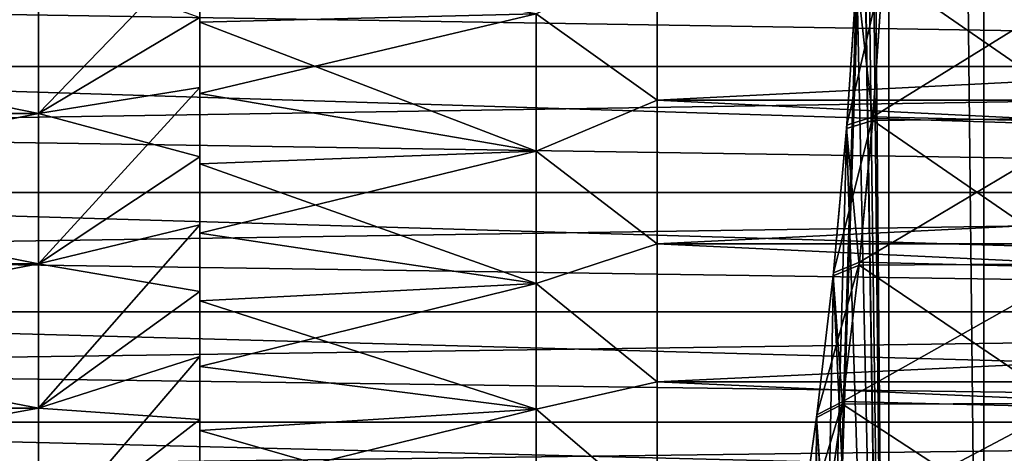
# Model space of a CAD drawing. Header units: millimetres. Extents: x -56 to 60, y -2 to 74.
# Tile 6 of 256: x -49.34 to -42.02, y 14.17 to 17.39. Entities that reach past the tile are written whole.
import ezdxf

# ---------------------------------------------------------------- set-up
doc = ezdxf.new("R2010")
doc.units = ezdxf.units.MM
doc.header["$LTSCALE"] = 127.314815
for name, color, linetype in [('105', 7, 'CONTINUOUS'), ('125', 7, 'CONTINUOUS'), ('126', 7, 'CONTINUOUS'), ('127', 7, 'CONTINUOUS'), ('130', 7, 'CONTINUOUS'), ('131', 7, 'CONTINUOUS'), ('132', 7, 'CONTINUOUS'), ('133', 7, 'CONTINUOUS'), ('134', 7, 'CONTINUOUS'), ('135', 7, 'CONTINUOUS'), ('138', 7, 'CONTINUOUS'), ('139', 7, 'CONTINUOUS'), ('148', 7, 'CONTINUOUS'), ('150', 7, 'CONTINUOUS'), ('173', 7, 'CONTINUOUS'), ('185', 7, 'CONTINUOUS'), ('186', 7, 'CONTINUOUS'), ('99', 7, 'CONTINUOUS')]:
    doc.layers.add(name, color=color, linetype=linetype)

msp = doc.modelspace()

# ---------------------------------------------------------------- linework, layer by layer
at = {"layer": '105', "color": 7, "linetype": 'CONTINUOUS', "true_color": 0x96918c}
for points in [[(-44.6, 16.797, -9.6518), (-44.6, 17.8916, -9.8378), (-22.9, 16.797, -9.6518), (-44.6, 16.797, -9.6518)], [(-22.9, 16.797, -9.6518), (-44.6, 17.8916, -9.8378), (-22.9, 17.8916, -9.8378), (-22.9, 16.797, -9.6518)], [(-44.6, 15.7302, -9.3444), (-44.6, 16.797, -9.6518), (-22.9, 15.7302, -9.3444), (-44.6, 15.7302, -9.3444)], [(-22.9, 15.7302, -9.3444), (-44.6, 16.797, -9.6518), (-22.9, 16.797, -9.6518), (-22.9, 15.7302, -9.3444)], [(-44.6, 14.7046, -8.9196), (-44.6, 15.7302, -9.3444), (-22.9, 14.7046, -8.9196), (-44.6, 14.7046, -8.9196)], [(-22.9, 14.7046, -8.9196), (-44.6, 15.7302, -9.3444), (-22.9, 15.7302, -9.3444), (-22.9, 14.7046, -8.9196)], [(-44.6, 13.7329, -8.3826), (-44.6, 14.7046, -8.9196), (-22.9, 13.7329, -8.3826), (-44.6, 13.7329, -8.3826)], [(-22.9, 13.7329, -8.3826), (-44.6, 14.7046, -8.9196), (-22.9, 14.7046, -8.9196), (-22.9, 13.7329, -8.3826)]]:
    msp.add_3dface(points, dxfattribs=at)
at = {"layer": '125', "color": 7, "linetype": 'CONTINUOUS', "true_color": 0x96918c}
for points in [[(-49.2, 16.6969, 10.0905), (-49.2, 17.8411, 10.2849), (-54.8, 16.6969, 10.0905), (-49.2, 16.6969, 10.0905)], [(-54.8, 16.6969, 10.0905), (-49.2, 17.8411, 10.2849), (-54.8, 17.8411, 10.2849), (-54.8, 16.6969, 10.0905)], [(-49.2, 15.5815, 9.7692), (-49.2, 16.6969, 10.0905), (-54.8, 15.5815, 9.7692), (-49.2, 15.5815, 9.7692)], [(-54.8, 15.5815, 9.7692), (-49.2, 16.6969, 10.0905), (-54.8, 16.6969, 10.0905), (-54.8, 15.5815, 9.7692)], [(-49.2, 14.5092, 9.325), (-49.2, 15.5815, 9.7692), (-54.8, 14.5092, 9.325), (-49.2, 14.5092, 9.325)], [(-54.8, 14.5092, 9.325), (-49.2, 15.5815, 9.7692), (-54.8, 15.5815, 9.7692), (-54.8, 14.5092, 9.325)], [(-49.2, 13.4934, 8.7635), (-49.2, 14.5092, 9.325), (-54.8, 13.4934, 8.7635), (-49.2, 13.4934, 8.7635)], [(-54.8, 13.4934, 8.7635), (-49.2, 14.5092, 9.325), (-54.8, 14.5092, 9.325), (-54.8, 13.4934, 8.7635)]]:
    msp.add_3dface(points, dxfattribs=at)
at = {"layer": '126', "color": 7, "linetype": 'CONTINUOUS', "true_color": 0x96918c}
for points in [[(-48, 17.9158, 8.9344), (-48, 18.456, 8.9835), (-48, 16.8899, 8.9032), (-48, 17.9158, 8.9344)], [(-48, 16.8899, 8.9032), (-48, 18.456, 8.9835), (-48, 17.4115, 9.011), (-48, 16.8899, 8.9032)], [(-48, 17.9158, -8.9344), (-48, 17.3774, -8.8524), (-48, 16.8899, -8.9032), (-48, 17.9158, -8.9344)], [(-48, 17.4115, -9.011), (-48, 17.9158, -8.9344), (-48, 16.8899, -8.9032), (-48, 17.4115, -9.011)], [(-48, 17.3774, 8.8524), (-48, 17.9158, 8.9344), (-48, 16.8899, 8.9032), (-48, 17.3774, 8.8524)], [(-48, 17.3774, -8.8524), (-48, 16.8459, -8.7384), (-48, 16.3752, -8.7654), (-48, 17.3774, -8.8524)], [(-48, 16.8899, -8.9032), (-48, 17.3774, -8.8524), (-48, 16.3752, -8.7654), (-48, 16.8899, -8.9032)], [(-48, 16.8459, 8.7384), (-48, 17.3774, 8.8524), (-48, 16.3752, 8.7654), (-48, 16.8459, 8.7384)], [(-48, 16.3752, 8.7654), (-48, 17.3774, 8.8524), (-48, 16.8899, 8.9032), (-48, 16.3752, 8.7654)], [(-48, 16.8459, -8.7384), (-48, 16.323, -8.5925), (-48, 15.871, -8.5983), (-48, 16.8459, -8.7384)], [(-48, 16.3752, -8.7654), (-48, 16.8459, -8.7384), (-48, 15.871, -8.5983), (-48, 16.3752, -8.7654)], [(-48, 16.323, 8.5925), (-48, 16.8459, 8.7384), (-48, 15.871, 8.5983), (-48, 16.323, 8.5925)], [(-48, 15.871, 8.5983), (-48, 16.8459, 8.7384), (-48, 16.3752, 8.7654), (-48, 15.871, 8.5983)], [(-48, 16.323, -8.5925), (-48, 15.8081, -8.4148), (-48, 15.871, -8.5983), (-48, 16.323, -8.5925)], [(-48, 15.8081, 8.4148), (-48, 16.323, 8.5925), (-48, 15.3756, 8.4014), (-48, 15.8081, 8.4148)], [(-48, 15.3756, 8.4014), (-48, 16.323, 8.5925), (-48, 15.871, 8.5983), (-48, 15.3756, 8.4014)], [(-48, 15.871, -8.5983), (-48, 15.8081, -8.4148), (-48, 15.3756, -8.4014), (-48, 15.871, -8.5983)], [(-48, 15.8081, -8.4148), (-48, 15.3066, -8.2072), (-48, 15.3756, -8.4014), (-48, 15.8081, -8.4148)], [(-48, 15.3066, 8.2072), (-48, 15.8081, 8.4148), (-48, 15.3756, 8.4014), (-48, 15.3066, 8.2072)], [(-48, 15.3756, -8.4014), (-48, 15.3066, -8.2072), (-48, 14.8932, -8.1766), (-48, 15.3756, -8.4014)], [(-48, 14.8932, 8.1766), (-48, 15.3066, 8.2072), (-48, 15.3756, 8.4014), (-48, 14.8932, 8.1766)], [(-48, 15.3066, -8.2072), (-48, 14.8178, -7.9691), (-48, 14.8932, -8.1766), (-48, 15.3066, -8.2072)], [(-48, 14.8178, 7.9691), (-48, 15.3066, 8.2072), (-48, 14.8932, 8.1766), (-48, 14.8178, 7.9691)], [(-48, 14.8932, -8.1766), (-48, 14.8178, -7.9691), (-48, 14.4253, -7.9242), (-48, 14.8932, -8.1766)], [(-48, 14.4253, 7.9242), (-48, 14.8178, 7.9691), (-48, 14.8932, 8.1766), (-48, 14.4253, 7.9242)], [(-48, 14.8178, -7.9691), (-48, 14.3434, -7.7016), (-48, 14.4253, -7.9242), (-48, 14.8178, -7.9691)], [(-48, 14.3434, 7.7016), (-48, 14.8178, 7.9691), (-48, 14.4253, 7.9242), (-48, 14.3434, 7.7016)], [(-48, 14.4253, -7.9242), (-48, 14.3434, -7.7016), (-48, 13.9715, -7.6443), (-48, 14.4253, -7.9242)], [(-48, 13.9715, 7.6443), (-48, 14.3434, 7.7016), (-48, 14.4253, 7.9242), (-48, 13.9715, 7.6443)], [(-48, 14.3434, -7.7016), (-48, 13.8879, -7.4072), (-48, 13.9715, -7.6443), (-48, 14.3434, -7.7016)], [(-48, 13.8879, 7.4072), (-48, 14.3434, 7.7016), (-48, 13.9715, 7.6443), (-48, 13.8879, 7.4072)]]:
    msp.add_3dface(points, dxfattribs=at)
at = {"layer": '127', "color": 7, "linetype": 'CONTINUOUS', "true_color": 0x96918c}
for points in [[(-49.2, 17.8411, -10.2849), (-49.2, 16.6969, -10.0905), (-54.8, 17.8411, -10.2849), (-49.2, 17.8411, -10.2849)], [(-54.8, 17.8411, -10.2849), (-49.2, 16.6969, -10.0905), (-54.8, 16.6969, -10.0905), (-54.8, 17.8411, -10.2849)], [(-49.2, 16.6969, -10.0905), (-49.2, 15.5815, -9.7692), (-54.8, 16.6969, -10.0905), (-49.2, 16.6969, -10.0905)], [(-54.8, 16.6969, -10.0905), (-49.2, 15.5815, -9.7692), (-54.8, 15.5815, -9.7692), (-54.8, 16.6969, -10.0905)], [(-49.2, 15.5815, -9.7692), (-49.2, 14.5092, -9.325), (-54.8, 15.5815, -9.7692), (-49.2, 15.5815, -9.7692)], [(-54.8, 15.5815, -9.7692), (-49.2, 14.5092, -9.325), (-54.8, 14.5092, -9.325), (-54.8, 15.5815, -9.7692)], [(-49.2, 14.5092, -9.325), (-49.2, 13.4934, -8.7635), (-54.8, 14.5092, -9.325), (-49.2, 14.5092, -9.325)], [(-54.8, 14.5092, -9.325), (-49.2, 13.4934, -8.7635), (-54.8, 13.4934, -8.7635), (-54.8, 14.5092, -9.325)]]:
    msp.add_3dface(points, dxfattribs=at)
at = {"layer": '130', "color": 7, "linetype": 'CONTINUOUS', "true_color": 0x96918c}
for points in [[(-49.2, 17.8411, 10.2849), (-49.2, 16.6969, 10.0905), (-48, 17.9372, 9.088), (-49.2, 17.8411, 10.2849)], [(-49.2, 16.6969, 10.0905), (-48, 17.4115, 9.011), (-48, 17.9372, 9.088), (-49.2, 16.6969, 10.0905)], [(-49.2, 16.6969, 10.0905), (-48, 16.8899, 8.9032), (-48, 17.4115, 9.011), (-49.2, 16.6969, 10.0905)], [(-49.2, 16.6969, 10.0905), (-49.2, 15.5815, 9.7692), (-48, 16.8899, 8.9032), (-49.2, 16.6969, 10.0905)], [(-49.2, 15.5815, 9.7692), (-48, 16.3752, 8.7654), (-48, 16.8899, 8.9032), (-49.2, 15.5815, 9.7692)], [(-49.2, 15.5815, 9.7692), (-48, 15.871, 8.5983), (-48, 16.3752, 8.7654), (-49.2, 15.5815, 9.7692)], [(-49.2, 15.5815, 9.7692), (-49.2, 14.5092, 9.325), (-48, 15.871, 8.5983), (-49.2, 15.5815, 9.7692)], [(-49.2, 14.5092, 9.325), (-48, 15.3756, 8.4014), (-48, 15.871, 8.5983), (-49.2, 14.5092, 9.325)], [(-49.2, 14.5092, 9.325), (-48, 14.8932, 8.1766), (-48, 15.3756, 8.4014), (-49.2, 14.5092, 9.325)], [(-49.2, 14.5092, 9.325), (-49.2, 13.4934, 8.7635), (-48, 14.8932, 8.1766), (-49.2, 14.5092, 9.325)], [(-49.2, 13.4934, 8.7635), (-48, 14.4253, 7.9242), (-48, 14.8932, 8.1766), (-49.2, 13.4934, 8.7635)], [(-49.2, 13.4934, 8.7635), (-48, 13.9715, 7.6443), (-48, 14.4253, 7.9242), (-49.2, 13.4934, 8.7635)]]:
    msp.add_3dface(points, dxfattribs=at)
at = {"layer": '131', "color": 7, "linetype": 'CONTINUOUS', "true_color": 0x96918c}
for points in [[(-48, 17.4115, -9.011), (-49.2, 16.6969, -10.0905), (-49.2, 17.8411, -10.2849), (-48, 17.4115, -9.011)], [(-48, 17.4115, -9.011), (-48, 16.8899, -8.9032), (-49.2, 16.6969, -10.0905), (-48, 17.4115, -9.011)], [(-48, 16.8899, -8.9032), (-48, 16.3752, -8.7654), (-49.2, 16.6969, -10.0905), (-48, 16.8899, -8.9032)], [(-48, 16.3752, -8.7654), (-49.2, 15.5815, -9.7692), (-49.2, 16.6969, -10.0905), (-48, 16.3752, -8.7654)], [(-48, 16.3752, -8.7654), (-48, 15.871, -8.5983), (-49.2, 15.5815, -9.7692), (-48, 16.3752, -8.7654)], [(-48, 15.871, -8.5983), (-48, 15.3756, -8.4014), (-49.2, 15.5815, -9.7692), (-48, 15.871, -8.5983)], [(-48, 15.3756, -8.4014), (-49.2, 14.5092, -9.325), (-49.2, 15.5815, -9.7692), (-48, 15.3756, -8.4014)], [(-48, 15.3756, -8.4014), (-48, 14.8932, -8.1766), (-49.2, 14.5092, -9.325), (-48, 15.3756, -8.4014)], [(-48, 14.8932, -8.1766), (-48, 14.4253, -7.9242), (-49.2, 14.5092, -9.325), (-48, 14.8932, -8.1766)], [(-48, 14.4253, -7.9242), (-49.2, 13.4934, -8.7635), (-49.2, 14.5092, -9.325), (-48, 14.4253, -7.9242)], [(-48, 14.4253, -7.9242), (-48, 13.9715, -7.6443), (-49.2, 13.4934, -8.7635), (-48, 14.4253, -7.9242)]]:
    msp.add_3dface(points, dxfattribs=at)
at = {"layer": '132', "color": 7, "linetype": 'CONTINUOUS', "true_color": 0x96918c}
for points in [[(-48, 17.9158, 8.9344), (-48, 17.3774, 8.8524), (-45.5, 17.4372, 8.8633), (-48, 17.9158, 8.9344)], [(-48, 17.3774, 8.8524), (-48, 16.8459, 8.7384), (-45.5, 17.4372, 8.8633), (-48, 17.3774, 8.8524)], [(-45.5, 17.4372, 8.8633), (-48, 16.8459, 8.7384), (-45.5, 16.4188, 8.6219), (-45.5, 17.4372, 8.8633)], [(-48, 16.8459, 8.7384), (-48, 16.323, 8.5925), (-45.5, 16.4188, 8.6219), (-48, 16.8459, 8.7384)], [(-48, 16.323, 8.5925), (-48, 15.8081, 8.4148), (-45.5, 16.4188, 8.6219), (-48, 16.323, 8.5925)], [(-45.5, 16.4188, 8.6219), (-48, 15.8081, 8.4148), (-45.5, 15.4353, 8.2639), (-45.5, 16.4188, 8.6219)], [(-48, 15.8081, 8.4148), (-48, 15.3066, 8.2072), (-45.5, 15.4353, 8.2639), (-48, 15.8081, 8.4148)], [(-48, 15.3066, 8.2072), (-48, 14.8178, 7.9691), (-45.5, 15.4353, 8.2639), (-48, 15.3066, 8.2072)], [(-45.5, 15.4353, 8.2639), (-48, 14.8178, 7.9691), (-45.5, 14.5, 7.7942), (-45.5, 15.4353, 8.2639)], [(-48, 14.8178, 7.9691), (-48, 14.3434, 7.7016), (-45.5, 14.5, 7.7942), (-48, 14.8178, 7.9691)], [(-48, 14.3434, 7.7016), (-48, 13.8879, 7.4072), (-45.5, 14.5, 7.7942), (-48, 14.3434, 7.7016)], [(-45.5, 14.5, 7.7942), (-48, 13.8879, 7.4072), (-45.5, 13.6256, 7.2191), (-45.5, 14.5, 7.7942)]]:
    msp.add_3dface(points, dxfattribs=at)
at = {"layer": '133', "color": 7, "linetype": 'CONTINUOUS', "true_color": 0x96918c}
for points in [[(-48, 17.3774, -8.8524), (-48, 17.9158, -8.9344), (-45.5, 17.4372, -8.8633), (-48, 17.3774, -8.8524)], [(-45.5, 16.4188, -8.6219), (-48, 17.3774, -8.8524), (-45.5, 17.4372, -8.8633), (-45.5, 16.4188, -8.6219)], [(-48, 16.8459, -8.7384), (-48, 17.3774, -8.8524), (-45.5, 16.4188, -8.6219), (-48, 16.8459, -8.7384)], [(-48, 16.323, -8.5925), (-48, 16.8459, -8.7384), (-45.5, 16.4188, -8.6219), (-48, 16.323, -8.5925)], [(-45.5, 15.4353, -8.2639), (-48, 16.323, -8.5925), (-45.5, 16.4188, -8.6219), (-45.5, 15.4353, -8.2639)], [(-48, 15.8081, -8.4148), (-48, 16.323, -8.5925), (-45.5, 15.4353, -8.2639), (-48, 15.8081, -8.4148)], [(-48, 15.3066, -8.2072), (-48, 15.8081, -8.4148), (-45.5, 15.4353, -8.2639), (-48, 15.3066, -8.2072)], [(-45.5, 14.5, -7.7942), (-48, 15.3066, -8.2072), (-45.5, 15.4353, -8.2639), (-45.5, 14.5, -7.7942)], [(-48, 14.8178, -7.9691), (-48, 15.3066, -8.2072), (-45.5, 14.5, -7.7942), (-48, 14.8178, -7.9691)], [(-48, 14.3434, -7.7016), (-48, 14.8178, -7.9691), (-45.5, 14.5, -7.7942), (-48, 14.3434, -7.7016)], [(-45.5, 13.6256, -7.2191), (-48, 14.3434, -7.7016), (-45.5, 14.5, -7.7942), (-45.5, 13.6256, -7.2191)], [(-48, 13.8879, -7.4072), (-48, 14.3434, -7.7016), (-45.5, 13.6256, -7.2191), (-48, 13.8879, -7.4072)]]:
    msp.add_3dface(points, dxfattribs=at)
at = {"layer": '134', "color": 7, "linetype": 'CONTINUOUS', "true_color": 0x96918c}
for points in [[(-44.6, 17.8916, 9.8378), (-45.5, 17.4372, 8.8633), (-44.6, 16.797, 9.6518), (-44.6, 17.8916, 9.8378)], [(-45.5, 17.4372, 8.8633), (-45.5, 16.4188, 8.6219), (-44.6, 16.797, 9.6518), (-45.5, 17.4372, 8.8633)], [(-44.6, 16.797, 9.6518), (-45.5, 16.4188, 8.6219), (-44.6, 15.7302, 9.3444), (-44.6, 16.797, 9.6518)], [(-45.5, 16.4188, 8.6219), (-45.5, 15.4353, 8.2639), (-44.6, 15.7302, 9.3444), (-45.5, 16.4188, 8.6219)], [(-44.6, 15.7302, 9.3444), (-45.5, 15.4353, 8.2639), (-44.6, 14.7046, 8.9196), (-44.6, 15.7302, 9.3444)], [(-45.5, 15.4353, 8.2639), (-45.5, 14.5, 7.7942), (-44.6, 14.7046, 8.9196), (-45.5, 15.4353, 8.2639)], [(-44.6, 14.7046, 8.9196), (-45.5, 14.5, 7.7942), (-44.6, 13.7329, 8.3826), (-44.6, 14.7046, 8.9196)], [(-45.5, 14.5, 7.7942), (-45.5, 13.6256, 7.2191), (-44.6, 13.7329, 8.3826), (-45.5, 14.5, 7.7942)]]:
    msp.add_3dface(points, dxfattribs=at)
at = {"layer": '135', "color": 7, "linetype": 'CONTINUOUS', "true_color": 0x96918c}
for points in [[(-44.6, 16.797, -9.6518), (-45.5, 17.4372, -8.8633), (-44.6, 17.8916, -9.8378), (-44.6, 16.797, -9.6518)], [(-45.5, 16.4188, -8.6219), (-45.5, 17.4372, -8.8633), (-44.6, 16.797, -9.6518), (-45.5, 16.4188, -8.6219)], [(-44.6, 15.7302, -9.3444), (-45.5, 16.4188, -8.6219), (-44.6, 16.797, -9.6518), (-44.6, 15.7302, -9.3444)], [(-45.5, 15.4353, -8.2639), (-45.5, 16.4188, -8.6219), (-44.6, 15.7302, -9.3444), (-45.5, 15.4353, -8.2639)], [(-44.6, 14.7046, -8.9196), (-45.5, 15.4353, -8.2639), (-44.6, 15.7302, -9.3444), (-44.6, 14.7046, -8.9196)], [(-45.5, 14.5, -7.7942), (-45.5, 15.4353, -8.2639), (-44.6, 14.7046, -8.9196), (-45.5, 14.5, -7.7942)], [(-44.6, 13.7329, -8.3826), (-45.5, 14.5, -7.7942), (-44.6, 14.7046, -8.9196), (-44.6, 13.7329, -8.3826)], [(-45.5, 13.6256, -7.2191), (-45.5, 14.5, -7.7942), (-44.6, 13.7329, -8.3826), (-45.5, 13.6256, -7.2191)]]:
    msp.add_3dface(points, dxfattribs=at)
at = {"layer": '138', "color": 7, "linetype": 'CONTINUOUS', "true_color": 0x96918c}
for points in [[(-25.4, 18.0145, 7.4854), (-25.4, 17.0459, 7.2927), (-55.3, 18.0145, 7.4854), (-25.4, 18.0145, 7.4854)], [(-55.3, 18.0145, 7.4854), (-25.4, 17.0459, 7.2927), (-55.3, 17.527, 7.4049), (-55.3, 18.0145, 7.4854)], [(-55.3, 17.527, 7.4049), (-25.4, 17.0459, 7.2927), (-55.3, 17.0459, 7.2927), (-55.3, 17.527, 7.4049)], [(-25.4, 17.0459, 7.2927), (-25.4, 16.1107, 6.9753), (-55.3, 17.0459, 7.2927), (-25.4, 17.0459, 7.2927)], [(-55.3, 17.0459, 7.2927), (-25.4, 16.1107, 6.9753), (-55.3, 16.5731, 7.1493), (-55.3, 17.0459, 7.2927)], [(-55.3, 16.5731, 7.1493), (-25.4, 16.1107, 6.9753), (-55.3, 16.1107, 6.9753), (-55.3, 16.5731, 7.1493)], [(-25.4, 16.1107, 6.9753), (-25.4, 15.225, 6.5385), (-55.3, 16.1107, 6.9753), (-25.4, 16.1107, 6.9753)], [(-55.3, 16.1107, 6.9753), (-25.4, 15.225, 6.5385), (-55.3, 15.6606, 6.7713), (-55.3, 16.1107, 6.9753)], [(-55.3, 15.6606, 6.7713), (-25.4, 15.225, 6.5385), (-55.3, 15.2249, 6.5384), (-55.3, 15.6606, 6.7713)], [(-25.4, 15.225, 6.5385), (-25.4, 14.4039, 5.9898), (-55.3, 15.2249, 6.5384), (-25.4, 15.225, 6.5385)], [(-55.3, 15.2249, 6.5384), (-25.4, 14.4039, 5.9898), (-55.3, 14.8053, 6.2775), (-55.3, 15.2249, 6.5384)], [(-55.3, 14.8053, 6.2775), (-25.4, 14.4039, 5.9898), (-55.3, 14.4038, 5.9897), (-55.3, 14.8053, 6.2775)], [(-25.4, 14.4039, 5.9898), (-25.4, 13.6613, 5.3387), (-55.3, 14.4038, 5.9897), (-25.4, 14.4039, 5.9898)], [(-55.3, 14.4038, 5.9897), (-25.4, 13.6613, 5.3387), (-55.3, 14.0218, 5.6763), (-55.3, 14.4038, 5.9897)]]:
    msp.add_3dface(points, dxfattribs=at)
at = {"layer": '139', "color": 7, "linetype": 'CONTINUOUS', "true_color": 0x96918c}
for points in [[(-25.4, 17.0459, -7.2927), (-25.4, 18.0145, -7.4854), (-55.3, 17.527, -7.4049), (-25.4, 17.0459, -7.2927)], [(-55.3, 17.0459, -7.2927), (-25.4, 17.0459, -7.2927), (-55.3, 17.527, -7.4049), (-55.3, 17.0459, -7.2927)], [(-25.4, 16.1107, -6.9753), (-25.4, 17.0459, -7.2927), (-55.3, 16.5731, -7.1493), (-25.4, 16.1107, -6.9753)], [(-55.3, 16.5731, -7.1493), (-25.4, 17.0459, -7.2927), (-55.3, 17.0459, -7.2927), (-55.3, 16.5731, -7.1493)], [(-55.3, 16.1107, -6.9753), (-25.4, 16.1107, -6.9753), (-55.3, 16.5731, -7.1493), (-55.3, 16.1107, -6.9753)], [(-25.4, 15.225, -6.5385), (-25.4, 16.1107, -6.9753), (-55.3, 15.6606, -6.7713), (-25.4, 15.225, -6.5385)], [(-55.3, 15.6606, -6.7713), (-25.4, 16.1107, -6.9753), (-55.3, 16.1107, -6.9753), (-55.3, 15.6606, -6.7713)], [(-55.3, 15.2249, -6.5384), (-25.4, 15.225, -6.5385), (-55.3, 15.6606, -6.7713), (-55.3, 15.2249, -6.5384)], [(-25.4, 14.4039, -5.9898), (-25.4, 15.225, -6.5385), (-55.3, 14.8053, -6.2775), (-25.4, 14.4039, -5.9898)], [(-55.3, 14.8053, -6.2775), (-25.4, 15.225, -6.5385), (-55.3, 15.2249, -6.5384), (-55.3, 14.8053, -6.2775)], [(-55.3, 14.4038, -5.9897), (-25.4, 14.4039, -5.9898), (-55.3, 14.8053, -6.2775), (-55.3, 14.4038, -5.9897)], [(-25.4, 13.6613, -5.3387), (-25.4, 14.4039, -5.9898), (-55.3, 14.0218, -5.6763), (-25.4, 13.6613, -5.3387)], [(-55.3, 14.0218, -5.6763), (-25.4, 14.4039, -5.9898), (-55.3, 14.4038, -5.9897), (-55.3, 14.0218, -5.6763)]]:
    msp.add_3dface(points, dxfattribs=at)
at = {"layer": '148', "color": 7, "linetype": 'CONTINUOUS', "true_color": 0x96918c}
for points in [[(-43.0543, 24, 11.2506), (-42.8781, 6.7, 11.9047), (-43.4596, 72.5, 9.5662), (-43.0543, 24, 11.2506)], [(-43.4596, 72.5, 9.5662), (-42.8781, 6.7, 11.9047), (-42.878, 72.5, 11.905), (-43.4596, 72.5, 9.5662)], [(-42.8781, 6.7, 11.9047), (-42.1707, 6.7, 14.2086), (-42.878, 72.5, 11.905), (-42.8781, 6.7, 11.9047)], [(-42.878, 72.5, 11.905), (-42.1707, 6.7, 14.2086), (-42.1706, 72.5, 14.2089), (-42.878, 72.5, 11.905)], [(-42.1707, 6.7, 14.2086), (-41.3396, 6.7, 16.4708), (-42.1706, 72.5, 14.2089), (-42.1707, 6.7, 14.2086)], [(-42.1706, 72.5, 14.2089), (-41.3396, 6.7, 16.4708), (-41.3395, 72.5, 16.4712), (-42.1706, 72.5, 14.2089)], [(-43.0543, 20, 11.2506), (-42.8781, 6.7, 11.9047), (-43.0543, 24, 11.2506), (-43.0543, 20, 11.2506)], [(-43.0697, 18.8494, 11.1916), (-42.8781, 6.7, 11.9047), (-43.0543, 20, 11.2506), (-43.0697, 18.8494, 11.1916)], [(-43.1156, 17.7132, 11.0134), (-42.8781, 6.7, 11.9047), (-43.0697, 18.8494, 11.1916), (-43.1156, 17.7132, 11.0134)], [(-43.1909, 16.5853, 10.7144), (-42.8781, 6.7, 11.9047), (-43.1156, 17.7132, 11.0134), (-43.1909, 16.5853, 10.7144)], [(-43.2919, 15.4915, 10.2986), (-42.8781, 6.7, 11.9047), (-43.1909, 16.5853, 10.7144), (-43.2919, 15.4915, 10.2986)], [(-43.4153, 14.4384, 9.7652), (-42.8781, 6.7, 11.9047), (-43.2919, 15.4915, 10.2986), (-43.4153, 14.4384, 9.7652)], [(-43.5549, 13.4459, 9.1226), (-43.4597, 6.7, 9.5659), (-43.4153, 14.4384, 9.7652), (-43.5549, 13.4459, 9.1226)], [(-43.4597, 6.7, 9.5659), (-42.8781, 6.7, 11.9047), (-43.4153, 14.4384, 9.7652), (-43.4597, 6.7, 9.5659)]]:
    msp.add_3dface(points, dxfattribs=at)
at = {"layer": '150', "color": 7, "linetype": 'CONTINUOUS', "true_color": 0x96918c}
for points in [[(-42.878, 72.5, -11.905), (-42.8781, 6.7, -11.9047), (-43.0543, 20, -11.2506), (-42.878, 72.5, -11.905)], [(-42.1707, 6.7, -14.2086), (-42.8781, 6.7, -11.9047), (-42.878, 72.5, -11.905), (-42.1707, 6.7, -14.2086)], [(-42.1706, 72.5, -14.2089), (-42.1707, 6.7, -14.2086), (-42.878, 72.5, -11.905), (-42.1706, 72.5, -14.2089)], [(-41.3396, 6.7, -16.4708), (-42.1707, 6.7, -14.2086), (-42.1706, 72.5, -14.2089), (-41.3396, 6.7, -16.4708)], [(-41.3395, 72.5, -16.4712), (-41.3396, 6.7, -16.4708), (-42.1706, 72.5, -14.2089), (-41.3395, 72.5, -16.4712)], [(-43.0543, 20, -11.2506), (-42.8781, 6.7, -11.9047), (-43.069, 18.8654, -11.1941), (-43.0543, 20, -11.2506)], [(-42.8781, 6.7, -11.9047), (-43.4597, 6.7, -9.5659), (-43.069, 18.8654, -11.1941), (-42.8781, 6.7, -11.9047)], [(-43.069, 18.8654, -11.1941), (-43.4597, 6.7, -9.5659), (-43.1143, 17.7381, -11.0184), (-43.069, 18.8654, -11.1941)], [(-43.1143, 17.7381, -11.0184), (-43.4597, 6.7, -9.5659), (-43.1889, 16.611, -10.7224), (-43.1143, 17.7381, -11.0184)], [(-43.1889, 16.611, -10.7224), (-43.4597, 6.7, -9.5659), (-43.2895, 15.515, -10.3088), (-43.1889, 16.611, -10.7224)], [(-43.2895, 15.515, -10.3088), (-43.4597, 6.7, -9.5659), (-43.4128, 14.4582, -9.7763), (-43.2895, 15.515, -10.3088)], [(-43.4128, 14.4582, -9.7763), (-43.4597, 6.7, -9.5659), (-43.5522, 13.4634, -9.1353), (-43.4128, 14.4582, -9.7763)]]:
    msp.add_3dface(points, dxfattribs=at)
at = {"layer": '173', "color": 7, "linetype": 'CONTINUOUS', "true_color": 0x96918c}
for points in [[(-42.9217, 17.7533, 10.7681), (-41.3456, 16.6618, 10.4813), (-42.9971, 16.6469, 10.4765), (-42.9217, 17.7533, 10.7681)], [(-42.9952, 16.6722, -10.4845), (-41.2688, 17.7439, -10.7662), (-42.9204, 17.7778, -10.7732), (-42.9952, 16.6722, -10.4845)], [(-41.3479, 16.6337, -10.4722), (-41.2688, 17.7439, -10.7662), (-42.9952, 16.6722, -10.4845), (-41.3479, 16.6337, -10.4722)], [(-41.2674, 17.7701, 10.7716), (-41.3456, 16.6618, 10.4813), (-42.9217, 17.7533, 10.7681), (-41.2674, 17.7701, 10.7716)], [(-42.9971, 16.6469, 10.4765), (-41.4495, 15.581, 10.0734), (-43.097, 15.5708, 10.0689), (-42.9971, 16.6469, 10.4765)], [(-43.0946, 15.5939, -10.079), (-41.3479, 16.6337, -10.4722), (-42.9952, 16.6722, -10.4845), (-43.0946, 15.5939, -10.079)], [(-41.4525, 15.5542, -10.0616), (-41.3479, 16.6337, -10.4722), (-43.0946, 15.5939, -10.079), (-41.4525, 15.5542, -10.0616)], [(-41.3456, 16.6618, 10.4813), (-41.4495, 15.581, 10.0734), (-42.9971, 16.6469, 10.4765), (-41.3456, 16.6618, 10.4813)], [(-43.097, 15.5708, 10.0689), (-41.5787, 14.5424, 9.5506), (-43.2207, 14.5386, 9.5485), (-43.097, 15.5708, 10.0689)], [(-43.2182, 14.558, -9.5595), (-41.4525, 15.5542, -10.0616), (-43.0946, 15.5939, -10.079), (-43.2182, 14.558, -9.5595)], [(-41.5819, 14.5191, -9.5373), (-41.4525, 15.5542, -10.0616), (-43.2182, 14.558, -9.5595), (-41.5819, 14.5191, -9.5373)], [(-41.4495, 15.581, 10.0734), (-41.5787, 14.5424, 9.5506), (-43.097, 15.5708, 10.0689), (-41.4495, 15.581, 10.0734)], [(-43.2207, 14.5386, 9.5485), (-41.7226, 13.5613, 8.9187), (-43.3586, 13.5616, 8.9189), (-43.2207, 14.5386, 9.5485)], [(-43.356, 13.5788, -8.9313), (-41.5819, 14.5191, -9.5373), (-43.2182, 14.558, -9.5595), (-43.356, 13.5788, -8.9313)], [(-41.7259, 13.5405, -8.9037), (-41.5819, 14.5191, -9.5373), (-43.356, 13.5788, -8.9313), (-41.7259, 13.5405, -8.9037)], [(-41.5787, 14.5424, 9.5506), (-41.7226, 13.5613, 8.9187), (-43.2207, 14.5386, 9.5485), (-41.5787, 14.5424, 9.5506)]]:
    msp.add_3dface(points, dxfattribs=at)
at = {"layer": '185', "color": 7, "linetype": 'CONTINUOUS', "true_color": 0x96918c}
for points in [[(-43.1143, 17.7381, -11.0184), (-43.1889, 16.611, -10.7224), (-42.9204, 17.7778, -10.7732), (-43.1143, 17.7381, -11.0184)], [(-43.1889, 16.611, -10.7224), (-42.9952, 16.6722, -10.4845), (-42.9204, 17.7778, -10.7732), (-43.1889, 16.611, -10.7224)], [(-43.1889, 16.611, -10.7224), (-43.2895, 15.515, -10.3088), (-42.9952, 16.6722, -10.4845), (-43.1889, 16.611, -10.7224)], [(-43.2895, 15.515, -10.3088), (-43.0946, 15.5939, -10.079), (-42.9952, 16.6722, -10.4845), (-43.2895, 15.515, -10.3088)], [(-43.2895, 15.515, -10.3088), (-43.4128, 14.4582, -9.7763), (-43.0946, 15.5939, -10.079), (-43.2895, 15.515, -10.3088)], [(-43.4128, 14.4582, -9.7763), (-43.2182, 14.558, -9.5595), (-43.0946, 15.5939, -10.079), (-43.4128, 14.4582, -9.7763)], [(-43.4128, 14.4582, -9.7763), (-43.5522, 13.4634, -9.1353), (-43.2182, 14.558, -9.5595), (-43.4128, 14.4582, -9.7763)], [(-43.5522, 13.4634, -9.1353), (-43.356, 13.5788, -8.9313), (-43.2182, 14.558, -9.5595), (-43.5522, 13.4634, -9.1353)]]:
    msp.add_3dface(points, dxfattribs=at)
at = {"layer": '186', "color": 7, "linetype": 'CONTINUOUS', "true_color": 0x96918c}
for points in [[(-43.1156, 17.7132, 11.0134), (-42.9217, 17.7533, 10.7681), (-42.9971, 16.6469, 10.4765), (-43.1156, 17.7132, 11.0134)], [(-43.1909, 16.5853, 10.7144), (-43.1156, 17.7132, 11.0134), (-42.9971, 16.6469, 10.4765), (-43.1909, 16.5853, 10.7144)], [(-43.1909, 16.5853, 10.7144), (-42.9971, 16.6469, 10.4765), (-43.097, 15.5708, 10.0689), (-43.1909, 16.5853, 10.7144)], [(-43.2919, 15.4915, 10.2986), (-43.1909, 16.5853, 10.7144), (-43.097, 15.5708, 10.0689), (-43.2919, 15.4915, 10.2986)], [(-43.2919, 15.4915, 10.2986), (-43.097, 15.5708, 10.0689), (-43.2207, 14.5386, 9.5485), (-43.2919, 15.4915, 10.2986)], [(-43.4153, 14.4384, 9.7652), (-43.2919, 15.4915, 10.2986), (-43.2207, 14.5386, 9.5485), (-43.4153, 14.4384, 9.7652)], [(-43.4153, 14.4384, 9.7652), (-43.2207, 14.5386, 9.5485), (-43.3586, 13.5616, 8.9189), (-43.4153, 14.4384, 9.7652)], [(-43.5549, 13.4459, 9.1226), (-43.4153, 14.4384, 9.7652), (-43.3586, 13.5616, 8.9189), (-43.5549, 13.4459, 9.1226)]]:
    msp.add_3dface(points, dxfattribs=at)
at = {"layer": '99', "color": 7, "linetype": 'CONTINUOUS', "true_color": 0x96918c}
for points in [[(-44.6, 17.8916, 9.8378), (-44.6, 16.797, 9.6518), (-22.9, 17.8916, 9.8378), (-44.6, 17.8916, 9.8378)], [(-22.9, 17.8916, 9.8378), (-44.6, 16.797, 9.6518), (-22.9, 16.797, 9.6518), (-22.9, 17.8916, 9.8378)], [(-44.6, 16.797, 9.6518), (-44.6, 15.7302, 9.3444), (-22.9, 16.797, 9.6518), (-44.6, 16.797, 9.6518)], [(-22.9, 16.797, 9.6518), (-44.6, 15.7302, 9.3444), (-22.9, 15.7302, 9.3444), (-22.9, 16.797, 9.6518)], [(-44.6, 15.7302, 9.3444), (-44.6, 14.7046, 8.9196), (-22.9, 15.7302, 9.3444), (-44.6, 15.7302, 9.3444)], [(-22.9, 15.7302, 9.3444), (-44.6, 14.7046, 8.9196), (-22.9, 14.7046, 8.9196), (-22.9, 15.7302, 9.3444)], [(-44.6, 14.7046, 8.9196), (-44.6, 13.7329, 8.3826), (-22.9, 14.7046, 8.9196), (-44.6, 14.7046, 8.9196)], [(-22.9, 14.7046, 8.9196), (-44.6, 13.7329, 8.3826), (-22.9, 13.7329, 8.3826), (-22.9, 14.7046, 8.9196)]]:
    msp.add_3dface(points, dxfattribs=at)

doc.saveas('drawing.dxf')
